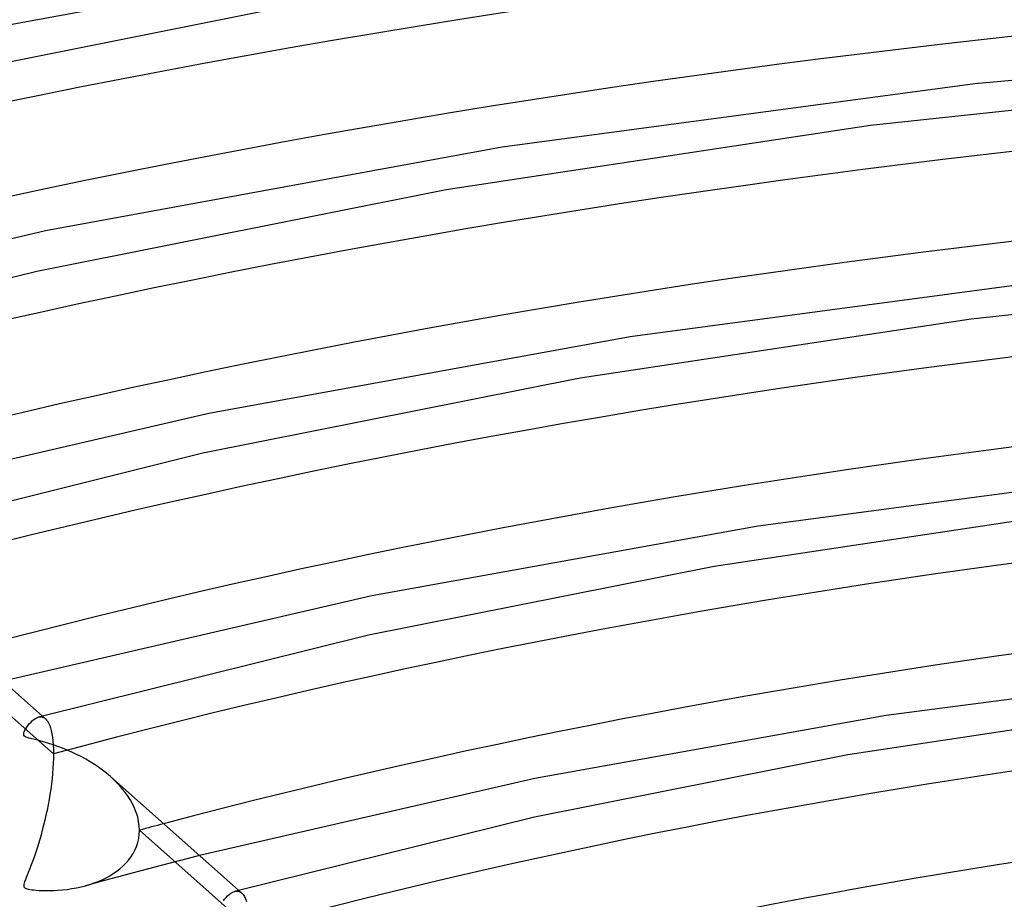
# Model space of a CAD drawing. Header units: millimetres. Extents: x -749 to 749, y -776 to 793.
# Tile 44 of 76: x -123 to -67, y 619 to 669. Entities that reach past the tile are written whole.
import ezdxf

# ---------------------------------------------------------------- set-up
doc = ezdxf.new("R2010")
doc.units = ezdxf.units.MM
doc.layers.add('HIDDEN', color=7, linetype='Continuous')
doc.layers.add('THICK', color=7, linetype='Continuous')

msp = doc.modelspace()

# ---------------------------------------------------------------- linework, layer by layer
at = {"layer": 'HIDDEN'}
for p, q in [((-121.188, 627.04), (-127.483, 632.626)), ((-122.059, 629.135), (-121.987, 629.15)), ((-121.987, 629.15), (-121.915, 629.154)), ((-121.915, 629.154), (-121.845, 629.145)), ((-121.845, 629.145), (-121.778, 629.124)), ((-121.826, 629.199), (-121.649, 629.042)), ((-121.778, 629.124), (-121.713, 629.089)), ((-121.713, 629.089), (-121.65, 629.043)), ((-121.65, 629.043), (-121.583, 628.972)), ((-121.583, 628.972), (-121.52, 628.885)), ((-121.52, 628.885), (-121.461, 628.781)), ((-121.461, 628.781), (-121.408, 628.66)), ((-121.408, 628.66), (-121.36, 628.523)), ((-121.36, 628.523), (-121.317, 628.367)), ((-121.317, 628.367), (-121.279, 628.192)), ((-121.279, 628.192), (-121.247, 627.997)), ((-121.247, 627.997), (-121.222, 627.783)), ((-121.222, 627.783), (-121.203, 627.552)), ((-121.203, 627.552), (-121.192, 627.304)), ((-121.192, 627.304), (-121.188, 627.04)), ((-121.188, 627.04), (-121.192, 626.777)), ((-121.202, 626.504), (-121.219, 626.223)), ((-121.192, 626.777), (-121.202, 626.504)), ((-121.242, 625.933), (-121.272, 625.637)), ((-121.219, 626.223), (-121.242, 625.933)), ((-117.726, 625.553), (-117.945, 625.754)), ((-121.308, 625.337), (-121.349, 625.037)), ((-121.272, 625.637), (-121.308, 625.337)), ((-117.518, 625.344), (-117.726, 625.553)), ((-117.321, 625.127), (-117.518, 625.344)), ((-121.395, 624.735), (-121.446, 624.435)), ((-121.349, 625.037), (-121.395, 624.735)), ((-117.138, 624.902), (-117.321, 625.127)), ((-116.97, 624.672), (-117.138, 624.902)), ((-116.817, 624.435), (-116.97, 624.672)), ((-121.501, 624.136), (-121.561, 623.841)), ((-121.446, 624.435), (-121.501, 624.136)), ((-116.681, 624.193), (-116.817, 624.435)), ((-116.564, 623.947), (-116.681, 624.193)), ((-121.623, 623.549), (-121.689, 623.261)), ((-121.561, 623.841), (-121.623, 623.549)), ((-116.466, 623.696), (-116.564, 623.947)), ((-116.388, 623.444), (-116.466, 623.696)), ((-121.758, 622.978), (-121.829, 622.701)), ((-121.689, 623.261), (-121.758, 622.978)), ((-116.333, 623.191), (-116.388, 623.444)), ((-116.299, 622.94), (-116.333, 623.191)), ((-116.288, 622.692), (-116.299, 622.94)), ((-121.903, 622.43), (-121.978, 622.167)), ((-121.829, 622.701), (-121.903, 622.43)), ((-116.331, 622.215), (-116.299, 622.451)), ((-116.299, 622.451), (-116.288, 622.692)), ((-109.993, 617.106), (-116.288, 622.692)), ((-122.054, 621.913), (-122.13, 621.669)), ((-121.978, 622.167), (-122.054, 621.913)), ((-116.455, 621.767), (-116.383, 621.987)), ((-116.383, 621.987), (-116.331, 622.215)), ((-122.205, 621.437), (-122.28, 621.216)), ((-122.13, 621.669), (-122.205, 621.437)), ((-116.776, 621.16), (-116.652, 621.353)), ((-116.652, 621.353), (-116.545, 621.556)), ((-116.545, 621.556), (-116.455, 621.767)), ((-112.865, 621.247), (-113.954, 620.967)), ((-122.427, 620.808), (-122.497, 620.62)), ((-122.354, 621.006), (-122.427, 620.808)), ((-122.28, 621.216), (-122.354, 621.006)), ((-117.229, 620.641), (-117.065, 620.804)), ((-117.065, 620.804), (-116.914, 620.977)), ((-116.914, 620.977), (-116.776, 621.16)), ((-115.041, 620.684), (-116.124, 620.399)), ((-113.954, 620.967), (-115.041, 620.684)), ((-122.691, 620.127), (-122.748, 619.988)), ((-122.63, 620.28), (-122.691, 620.127)), ((-122.565, 620.445), (-122.63, 620.28)), ((-122.497, 620.62), (-122.565, 620.445)), ((-117.205, 620.111), (-118.282, 619.821)), ((-117.981, 620.089), (-117.78, 620.213)), ((-117.78, 620.213), (-117.587, 620.345)), ((-117.587, 620.345), (-117.403, 620.488)), ((-117.403, 620.488), (-117.229, 620.641)), ((-116.124, 620.399), (-117.205, 620.111)), ((-122.884, 619.594), (-122.891, 619.54)), ((-122.891, 619.54), (-122.889, 619.499)), ((-122.867, 619.666), (-122.884, 619.594)), ((-122.837, 619.757), (-122.867, 619.666)), ((-122.797, 619.864), (-122.837, 619.757)), ((-122.748, 619.988), (-122.797, 619.864)), ((-119.366, 619.525), (-119.115, 619.599)), ((-118.282, 619.821), (-119.357, 619.527)), ((-119.115, 619.599), (-118.872, 619.68)), ((-118.872, 619.68), (-118.636, 619.771)), ((-118.636, 619.771), (-118.409, 619.869)), ((-118.409, 619.869), (-118.191, 619.975)), ((-118.191, 619.975), (-117.981, 620.089)), ((-122.889, 619.499), (-122.879, 619.465)), ((-122.879, 619.465), (-122.861, 619.435)), ((-122.861, 619.435), (-122.835, 619.409)), ((-122.835, 619.409), (-122.799, 619.387)), ((-122.799, 619.387), (-122.753, 619.366)), ((-122.753, 619.366), (-122.695, 619.347)), ((-122.695, 619.347), (-122.622, 619.329)), ((-122.622, 619.329), (-122.535, 619.313)), ((-122.535, 619.313), (-122.431, 619.297)), ((-122.431, 619.297), (-122.311, 619.283)), ((-122.311, 619.283), (-122.171, 619.27)), ((-122.171, 619.27), (-122.01, 619.259)), ((-122.01, 619.259), (-121.829, 619.251)), ((-121.829, 619.251), (-121.629, 619.246)), ((-121.629, 619.246), (-121.412, 619.247)), ((-121.412, 619.247), (-121.18, 619.253)), ((-121.18, 619.253), (-120.935, 619.267)), ((-120.935, 619.267), (-120.677, 619.288)), ((-120.677, 619.288), (-120.408, 619.318)), ((-120.408, 619.318), (-120.139, 619.358)), ((-120.139, 619.358), (-119.875, 619.405)), ((-119.875, 619.405), (-119.617, 619.461)), ((-119.617, 619.461), (-119.366, 619.525)), ((-110.86, 619.204), (-110.786, 619.219)), ((-110.786, 619.219), (-110.715, 619.221)), ((-110.715, 619.221), (-110.646, 619.211)), ((-110.646, 619.211), (-110.58, 619.189)), ((-110.633, 619.266), (-110.456, 619.109)), ((-110.58, 619.189), (-110.517, 619.156)), ((-110.517, 619.156), (-110.457, 619.11)), ((-110.457, 619.11), (-110.378, 619.026)), ((-110.378, 619.026), (-110.304, 618.917)), ((-110.304, 618.917), (-110.237, 618.783)), ((-110.237, 618.783), (-110.176, 618.622))]:
    msp.add_line(p, q, dxfattribs=at)
for centre, major_axis, start_param, end_param in [((0, 514.419), (-506, 0), -3.141592, -0.523599), ((0, 514.419), (-456, 0), -3.141592, -0.523599), ((0, 514.41), (346.99, 0), 1.061608, 2.069513), ((0, 514.41), (324.19, 0), 1.062621, 2.068499), ((0, 514.41), (301.39, 0), 1.063788, 2.067333), ((0, 514.41), (278.59, 0), 1.065146, 2.065975), ((0, 514.41), (255.79, 0), 1.066746, 2.064375), ((0, 514.41), (232.99, 0), 1.068659, 2.062461), ((0, 514.41), (210.19, 0), 1.070988, 2.060133), ((0, 514.41), (-245.81, 0), -1.084372, -1.078012)]:
    msp.add_ellipse(centre, major_axis=major_axis, ratio=0.5, start_param=start_param, end_param=end_param, dxfattribs=at)
at = {"layer": 'THICK'}
for p, q in [((-102.889, 672.436), (-130.939, 667.284)), ((-106.42, 669.946), (-131.595, 664.931)), ((-40.93, 667.691), (-68.626, 665.257)), ((-68.626, 665.257), (-95.588, 661.634)), ((-49.746, 665.516), (-74.582, 662.874)), ((-74.582, 662.874), (-98.782, 659.204)), ((-95.588, 661.634), (-121.638, 656.872)), ((-98.782, 659.204), (-122.136, 654.558)), ((-121.638, 656.872), (-146.465, 651.062)), ((-122.136, 654.558), (-144.437, 649.002)), ((-63.404, 654.16), (-88.285, 650.832)), ((-45.943, 654.276), (-68.836, 651.842)), ((-68.836, 651.842), (-91.145, 648.463)), ((-88.285, 650.832), (-112.332, 646.46)), ((-91.145, 648.463), (-112.677, 644.185)), ((-112.332, 646.46), (-135.266, 641.124)), ((-112.677, 644.185), (-133.244, 639.069)), ((-58.182, 643.061), (-80.983, 640.03)), ((-63.091, 640.809), (-83.508, 637.721)), ((-80.983, 640.03), (-103.029, 636.047)), ((-83.508, 637.721), (-103.219, 633.812)), ((-103.029, 636.047), (-124.066, 631.186)), ((-129.116, 635.667), (-121.826, 629.199)), ((-103.219, 633.812), (-122.052, 629.137)), ((-52.959, 631.963), (-73.681, 629.227)), ((-57.345, 629.777), (-75.871, 626.98)), ((-122.222, 629.062), (-122.14, 629.105)), ((-122.14, 629.105), (-122.059, 629.135)), ((-73.681, 629.227), (-93.725, 625.633)), ((-122.766, 628.477), (-122.704, 628.574)), ((-122.704, 628.574), (-122.632, 628.672)), ((-122.632, 628.672), (-122.553, 628.77)), ((-122.553, 628.77), (-122.47, 628.859)), ((-122.47, 628.859), (-122.388, 628.938)), ((-122.388, 628.938), (-122.305, 629.006)), ((-122.305, 629.006), (-122.222, 629.062)), ((-122.891, 628.166), (-122.881, 628.233)), ((-122.88, 628.108), (-122.891, 628.166)), ((-122.881, 628.233), (-122.856, 628.306)), ((-122.845, 628.061), (-122.88, 628.108)), ((-122.856, 628.306), (-122.817, 628.387)), ((-122.786, 628.022), (-122.845, 628.061)), ((-122.817, 628.387), (-122.766, 628.477)), ((-122.696, 627.984), (-122.786, 628.022)), ((-122.573, 627.945), (-122.696, 627.984)), ((-122.423, 627.904), (-122.573, 627.945)), ((-122.26, 627.862), (-122.423, 627.904)), ((-122.092, 627.819), (-122.26, 627.862)), ((-121.906, 627.769), (-122.092, 627.819)), ((-121.696, 627.71), (-121.906, 627.769)), ((-121.465, 627.641), (-121.696, 627.71)), ((-121.215, 627.561), (-121.465, 627.641)), ((-120.95, 627.469), (-121.215, 627.561)), ((-120.677, 627.367), (-120.95, 627.469)), ((-120.406, 627.258), (-120.677, 627.367)), ((-120.138, 627.141), (-120.406, 627.258)), ((-119.873, 627.016), (-120.138, 627.141)), ((-119.612, 626.884), (-119.873, 627.016)), ((-119.355, 626.745), (-119.612, 626.884)), ((-75.871, 626.98), (-93.76, 623.439)), ((-119.104, 626.598), (-119.355, 626.745)), ((-118.859, 626.444), (-119.104, 626.598)), ((-118.619, 626.283), (-118.859, 626.444)), ((-118.387, 626.114), (-118.619, 626.283)), ((-118.162, 625.938), (-118.387, 626.114)), ((-117.945, 625.754), (-118.162, 625.938)), ((-117.922, 625.734), (-110.633, 619.266)), ((-93.725, 625.633), (-112.865, 621.247)), ((-93.76, 623.439), (-110.859, 619.204)), ((-111.261, 618.944), (-111.167, 619.03)), ((-111.167, 619.03), (-111.066, 619.106)), ((-111.066, 619.106), (-110.962, 619.165)), ((-110.962, 619.165), (-110.86, 619.204)), ((-111.498, 618.66), (-111.429, 618.754)), ((-111.429, 618.754), (-111.349, 618.85)), ((-111.349, 618.85), (-111.261, 618.944))]:
    msp.add_line(p, q, dxfattribs=at)
for centre, major_axis, start_param, end_param in [((0, 518.749), (506, 0), 0, 2.617994), ((0, 518.749), (-451, 0), -3.141592, -0.523599), ((0, 514.41), (-337.01, 0), -2.074767, -1.077145), ((0, 514.41), (-314.21, 0), -2.073343, -1.078559), ((0, 514.41), (-291.41, 0), -2.071695, -1.080193), ((0, 514.41), (-268.61, 0), -2.069768, -1.082105), ((0, 514.41), (-245.81, 0), -2.067483, -1.084372), ((0, 514.41), (-223.01, 0), -2.064731, -1.087103)]:
    msp.add_ellipse(centre, major_axis=major_axis, ratio=0.5, start_param=start_param, end_param=end_param, dxfattribs=at)

doc.saveas('drawing.dxf')
